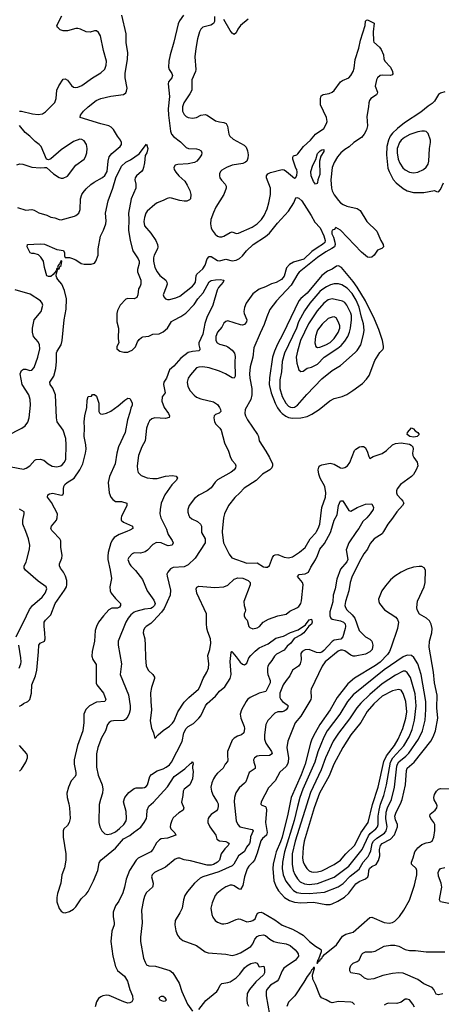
# Model space of a CAD drawing. Header units: inches. Extents: x 1682530 to 1839546, y 640742 to 791647.
# Tile 170 of 256: x 1750792 to 1754837, y 675468 to 684906. Entities that reach past the tile are written whole.
import ezdxf

# ---------------------------------------------------------------- set-up
doc = ezdxf.new("R2010")
doc.units = ezdxf.units.IN
doc.header["$MEASUREMENT"] = 0
doc.layers.add('B7657', color=7, linetype='Continuous')
doc.layers.add('B7658', color=7, linetype='Continuous')

msp = doc.modelspace()

# ---------------------------------------------------------------- linework, layer by layer
at = {"layer": 'B7657', "color": 5}
for points, elevation in [([(1750758.8, 678990), (1750796.4, 679070), (1750830.6, 679129.5), (1750886.9, 679253.2), (1750915.6, 679290), (1751007.1, 679370), (1751035.6, 679410), (1751051.5, 679450), (1751046, 679470), (1750970, 679523), (1750849.7, 679630), (1750834.3, 679650), (1750834.7, 679670), (1750854.3, 679705.7), (1750861.5, 679730), (1750885.1, 679830), (1750889.8, 679870), (1750877.6, 679930), (1750850.3, 680000)], 740), ([(1750790, 678324.9), (1750810, 678333.7), (1750830, 678350.3), (1750870.8, 678369.2), (1750889.8, 678390.2), (1750906.4, 678450), (1750909.8, 678530.2), (1750942.8, 678617.2), (1750955.9, 678670), (1750973.8, 678846.2), (1750974.8, 678910), (1750990, 678928.8), (1751029.6, 678950), (1751035.3, 678970), (1751033.8, 679030), (1751026.2, 679090), (1751027.4, 679130), (1751039.6, 679150), (1751090, 679201.6), (1751134.1, 679310), (1751222, 679438), (1751239.9, 679470), (1751245, 679490), (1751243.7, 679530), (1751231.2, 679571.2), (1751212.9, 679610), (1751184.4, 679650), (1751175.8, 679670), (1751174.7, 679690), (1751196.1, 679743.9), (1751199.2, 679770), (1751188.7, 679850), (1751188.5, 679910), (1751178.3, 679930), (1751110.4, 680000)], 720), ([(1751820, 680000), (1751747.4, 679972.6), (1751699.2, 679940.8), (1751681.5, 679918.5), (1751668.3, 679891.7), (1751641.8, 679798.2), (1751636.5, 679763.5), (1751638, 679730), (1751660.1, 679630), (1751671.8, 679550), (1751656.9, 679470), (1751661.2, 679430), (1751670.2, 679410), (1751710, 679356.9), (1751760.9, 679310), (1751759.7, 679290), (1751750, 679274.7), (1751730, 679264.6), (1751675.3, 679264.7), (1751648.5, 679250), (1751595.3, 679190), (1751550, 679129.6), (1751528, 679090), (1751516.5, 679050), (1751508.8, 678950), (1751486.8, 678850), (1751485.1, 678805.1), (1751494, 678774), (1751524.7, 678724.7), (1751526.2, 678546.2), (1751532.3, 678530), (1751597.2, 678450), (1751620.3, 678390), (1751610.2, 678369.8), (1751530, 678363.7), (1751463.1, 678330), (1751426, 678294), (1751407.4, 678250), (1751409.3, 678170), (1751398.1, 678090), (1751346.7, 677950), (1751313.5, 677810), (1751313.9, 677770), (1751331.9, 677690), (1751331.9, 677668.1), (1751324.6, 677650), (1751287.2, 677610), (1751261.2, 677550), (1751245.8, 677490), (1751246.7, 677450), (1751264, 677390), (1751270.3, 677350), (1751275.3, 677250), (1751268, 677210), (1751250, 677181.2), (1751217.3, 677150), (1751210.4, 677129.6), (1751210.3, 677070), (1751234.4, 676910), (1751236.5, 676850), (1751223.5, 676776.5), (1751198.3, 676710), (1751186.3, 676630), (1751155.6, 676530), (1751148.9, 676490), (1751148.9, 676448.9), (1751170, 676386.8), (1751190, 676360.7), (1751210, 676347.7), (1751230, 676346), (1751270, 676356.4), (1751310, 676378), (1751330, 676400.5), (1751380.8, 676479.2), (1751430, 676524.4), (1751450, 676550.4), (1751499.3, 676650), (1751540.8, 676750), (1751555.8, 676824.2), (1751569.8, 676850), (1751710, 676964), (1751787.3, 677052.7), (1751850, 677084.5), (1751884.1, 677115.9), (1751953.8, 677166.2), (1751986.1, 677210), (1752007.4, 677250), (1752012.7, 677272.7), (1752015.1, 677330), (1752030, 677366), (1752076.2, 677403.8), (1752208.7, 677551.3), (1752274.5, 677650), (1752376.1, 677723.9), (1752430, 677776), (1752440.4, 677779.6), (1752450.9, 677790.9), (1752454, 677790), (1752458, 677770), (1752451.3, 677750), (1752451.6, 677731.6), (1752458, 677698), (1752450, 677629.2), (1752423.1, 677570), (1752370.4, 677530), (1752360.9, 677510), (1752358.5, 677470), (1752344.8, 677404.8), (1752368.2, 677350), (1752359.1, 677330), (1752317.5, 677302.5), (1752266.1, 677253.9), (1752250.4, 677230), (1752238, 677190), (1752235.5, 677170), (1752242, 677150), (1752281.6, 677110), (1752290.4, 677090), (1752210, 677059.4), (1752150, 677054.3), (1752135, 677045), (1752104.3, 677015.7), (1752069.1, 676950.9), (1752051, 676929), (1751930.1, 676869.9), (1751909.3, 676850.7), (1751845.5, 676750), (1751812.9, 676667.1), (1751799.2, 676590), (1751782.9, 676537.1), (1751742.3, 676457.7), (1751711.6, 676410), (1751689.4, 676350), (1751687.8, 676310), (1751700.2, 676250), (1751697.6, 676230), (1751676.6, 676170), (1751668.3, 676068.3), (1751685.8, 675930), (1751712.9, 675830), (1751730.2, 675790.2), (1751796.5, 675736.5), (1751826.5, 675690), (1751850.2, 675610), (1751874.9, 675550), (1751878, 675510), (1751867.3, 675490), (1751850, 675480.5), (1751830, 675479.7), (1751790, 675489.7), (1751650, 675550.9), (1751624.5, 675555.5), (1751590, 675549.7), (1751570, 675539.7), (1751550, 675522.4), (1751527.7, 675490), (1751517.6, 675442.4)], 720), ([(1752207.9, 680000), (1752215.8, 679970), (1752255.2, 679915.2), (1752264.4, 679890), (1752255.5, 679870), (1752216.3, 679863.7), (1752190, 679871.2), (1752150, 679891.1), (1752104.3, 679895.7), (1752070, 679874.7), (1752019.1, 679820.9), (1751995.9, 679804.1), (1751950, 679790.9), (1751890, 679794.7), (1751870, 679786), (1751838, 679750), (1751830.6, 679730), (1751845.5, 679690), (1751859.1, 679670), (1751904.5, 679624.5), (1751970, 679539.1), (1752016.5, 679430), (1752080.1, 679340.1), (1752090.8, 679310), (1752084.2, 679290), (1752066.3, 679270), (1752050, 679263), (1751990, 679256.9), (1751907.1, 679232.9), (1751890, 679225.3), (1751859.3, 679200.7), (1751832.3, 679167.7), (1751810.1, 679129.9), (1751736.9, 678950), (1751735.6, 678910), (1751767.9, 678730), (1751757.6, 678630), (1751834.9, 678434.9), (1751852.2, 678330), (1751852.6, 678290), (1751844.1, 678255.9), (1751830, 678227.1), (1751810, 678201.4), (1751790.8, 678189.2), (1751693.7, 678186.3), (1751670, 678180.5), (1751650, 678169.4), (1751634.9, 678150), (1751617, 678090), (1751578.4, 678021.6), (1751541.3, 677930), (1751529.1, 677870), (1751530, 677742), (1751544.3, 677664.3), (1751582.6, 677570), (1751590.3, 677529.7), (1751586.7, 677490), (1751566, 677430), (1751556.1, 677383.9), (1751550.3, 677210.3), (1751560.4, 677170), (1751579.3, 677130), (1751610, 677101.3), (1751630, 677094.9), (1751670, 677103.2), (1751710, 677122.4), (1751750, 677151.6), (1751790, 677192), (1751812.3, 677227.7), (1751818, 677250), (1751814.7, 677314.7), (1751789.5, 677410), (1751801.2, 677450), (1751840.5, 677499.5), (1751890, 677534.9), (1751910, 677541.6), (1751970, 677542.4), (1751990, 677546.4), (1752004.9, 677555.1), (1752016.9, 677570), (1752040.4, 677650), (1752055.6, 677670), (1752110, 677705.1), (1752170, 677726), (1752198.8, 677741.2), (1752230, 677764.6), (1752250, 677788.3), (1752352.3, 677987.7), (1752368.3, 678070), (1752388.5, 678110), (1752410, 678130.1), (1752460.7, 678159.3), (1752512.2, 678210), (1752530, 678231.6), (1752575.9, 678330), (1752589.4, 678350), (1752670, 678421.1), (1752709.9, 678470.1), (1752759.1, 678510), (1752810.6, 678590), (1752822, 678630), (1752810, 678754), (1752820.2, 678839.8), (1752826, 678850), (1752830.2, 678850.2), (1752835.8, 678835.8), (1752870, 678799.5), (1752908.1, 678748.1), (1752930, 678729.1), (1752950, 678722.8), (1752970, 678736.5), (1752991.8, 678790), (1753008, 678812), (1753050, 678853.2), (1753090, 678884), (1753176.6, 678923.4), (1753250, 678975.9), (1753323.9, 678996.1), (1753390, 679031.2), (1753463.3, 679056.7), (1753534, 679106), (1753570, 679153), (1753590, 679161), (1753597.1, 679130), (1753590.6, 679110), (1753566, 679094), (1753516.5, 679030), (1753491.8, 679010), (1753426.6, 678973.4), (1753394, 678930), (1753359, 678901), (1753330, 678863.1), (1753254.8, 678825.2), (1753235.5, 678804.5), (1753210, 678761.7), (1753184.4, 678730), (1753173.4, 678710), (1753169.4, 678690.6), (1753170.1, 678650), (1753173, 678630), (1753194.8, 678570), (1753195.1, 678550), (1753154.8, 678465.2), (1753090, 678448.8), (1753003.6, 678410), (1752978.6, 678390), (1752964.2, 678370), (1752920.9, 678290), (1752907.9, 678250), (1752914.9, 678210), (1752945.2, 678130), (1752947.6, 678110), (1752941.3, 678070), (1752920.7, 678050), (1752882.6, 678037.4), (1752850, 678019.7), (1752830, 677998.4), (1752786.3, 677890), (1752784.3, 677850), (1752790.2, 677810), (1752786.1, 677793.9), (1752764.9, 677770), (1752743.1, 677730), (1752690, 677684.7), (1752670, 677661.7), (1752650.1, 677629.9), (1752634.3, 677590), (1752626.7, 677550), (1752631, 677510), (1752647.6, 677470), (1752688.1, 677410), (1752695.6, 677390), (1752697.3, 677362.7), (1752690, 677335.1), (1752679, 677321), (1752630, 677286), (1752610, 677265.6), (1752600.2, 677250), (1752595.6, 677230), (1752598.3, 677210), (1752616.5, 677170), (1752674.9, 677090), (1752684.4, 677050), (1752710, 677034.9), (1752769.4, 677029.4), (1752790, 677018.6), (1752800.2, 677010), (1752792.3, 676990), (1752761.4, 676958.6), (1752726.5, 676910), (1752707.6, 676850), (1752691.1, 676830), (1752650, 676806.5), (1752630, 676800.1), (1752590, 676800.9), (1752430, 676842.9), (1752370, 676851.1), (1752330, 676869.7), (1752310, 676869.7), (1752282.2, 676857.8), (1752190, 676783.5), (1752084, 676730), (1752061.6, 676710), (1752057.1, 676690), (1752072, 676630), (1752070, 676599), (1752066, 676590), (1752010, 676540.7), (1751992, 676510), (1751979.6, 676470), (1751960.2, 676370), (1751967.6, 676250), (1751950.3, 676110), (1751950.3, 676070), (1751979.6, 675910), (1751995.3, 675870), (1752010, 675847), (1752030, 675835.3), (1752093.7, 675833.7), (1752231.9, 675791.9), (1752262.4, 675770), (1752322, 675670), (1752347.7, 675590), (1752400.9, 675470), (1752450, 675401.6)], 740), ([(1752536.2, 680000), (1752536.3, 679990), (1752570.2, 679930.2), (1752570.3, 679890), (1752476.5, 679743.5), (1752410, 679681.1), (1752370, 679662.2), (1752264.8, 679655.2), (1752239.2, 679640.8), (1752212.7, 679610), (1752205.3, 679590), (1752206.9, 679573.1), (1752237.6, 679437.6), (1752235.6, 679390), (1752177.8, 679262.2), (1752154.2, 679225.8), (1752077.2, 679142.8), (1752050, 679118.5), (1752005.3, 679090), (1751990, 679073.3), (1751980.2, 679050), (1751976.5, 679030), (1751991.4, 678971.4), (1751997.3, 678910), (1751997.7, 678790), (1752007.2, 678710), (1752027.7, 678667.7), (1752070.5, 678630), (1752084.7, 678604.7), (1752085.3, 678590), (1752056.2, 678503.8), (1752047.1, 678452.9), (1752049, 678371), (1752057.3, 678290), (1752044.9, 678184.9), (1752055.6, 678115.6), (1752076, 678070), (1752090, 678014), (1752122, 678050), (1752168.4, 678091.6), (1752230, 678134.9), (1752258.4, 678161.6), (1752273.8, 678186.2), (1752310, 678272.4), (1752370, 678363.8), (1752414, 678410), (1752507.6, 678490), (1752520.5, 678510), (1752553.3, 678590), (1752588.2, 678651.8), (1752602.4, 678690), (1752608.2, 678730), (1752598.3, 678810), (1752616.8, 678870), (1752625.1, 678930), (1752622.8, 678970), (1752596.7, 679036.7), (1752587.7, 679072.3), (1752583.2, 679116.8), (1752584.1, 679210), (1752491.6, 679410), (1752484.5, 679450), (1752492.3, 679467.7), (1752510, 679474.4), (1752664.4, 679464.5), (1752750, 679468.4), (1752790, 679483.9), (1752850, 679543.6), (1752885.6, 679554.4), (1752931.9, 679551.9), (1752983, 679530), (1753002.4, 679510), (1753002.6, 679490), (1752943.8, 679330), (1752944.9, 679290), (1752958.8, 679250), (1752956, 679230), (1752946.8, 679210), (1752946.8, 679190), (1752956, 679170), (1752974.8, 679150), (1752988.9, 679090), (1752999.3, 679079.3), (1753030, 679066.5), (1753070, 679076.1), (1753091.8, 679090), (1753129.4, 679130.6), (1753179.5, 679160.5), (1753270, 679190.7), (1753350, 679208.8), (1753382.9, 679237.1), (1753450, 679267.4), (1753470, 679279.6), (1753477.3, 679290), (1753489, 679310), (1753494.3, 679334.3), (1753510.8, 679490), (1753504.5, 679510), (1753455.6, 679570), (1753473.9, 679586.1), (1753530, 679593.2), (1753561.5, 679610), (1753583.5, 679656.5), (1753630, 679727.6), (1753650.5, 679770), (1753669.9, 679830.1), (1753716.7, 679883.3), (1753773.6, 679990), (1753776.7, 680000)], 760), ([(1754023.5, 680000), (1753948.3, 679891.7), (1753924.7, 679824.7), (1753939.3, 679730), (1753930, 679707.6), (1753870, 679638.3), (1753835.8, 679544.2), (1753818.9, 679450), (1753800.7, 679390), (1753795.4, 679324.6), (1753768.9, 679230), (1753767.5, 679190), (1753777.3, 679170), (1753790, 679161), (1753870, 679144), (1753898.8, 679130), (1753913.2, 679113.2), (1753917.5, 679090), (1753914.1, 679070), (1753891.4, 678988.6), (1753871.9, 678968.1), (1753810, 678957.1), (1753790, 678945.8), (1753710, 678859.9), (1753690, 678843.4), (1753670, 678836.1), (1753638.6, 678838.6), (1753570, 678868.7), (1753530, 678866.2), (1753501.1, 678850), (1753490.3, 678830), (1753492.4, 678770), (1753482.4, 678730), (1753467, 678710), (1753408.7, 678670), (1753384.1, 678615.9), (1753347.8, 678572.2), (1753321.3, 678530), (1753287.2, 678450), (1753287.7, 678410), (1753297.2, 678390), (1753313.4, 678370), (1753359.6, 678339.6), (1753366.3, 678330), (1753362.2, 678310), (1753347.7, 678290), (1753330, 678278.2), (1753310, 678271.4), (1753270, 678269.7), (1753241, 678259), (1753172.5, 678187.5), (1753153.6, 678150), (1753140.2, 678050), (1753140.2, 678010), (1753154, 677970), (1753209.2, 677890), (1753214, 677870), (1753187.8, 677852.2), (1753090, 677849.7), (1753070, 677844.7), (1753046, 677830), (1753036.4, 677810), (1753038, 677790), (1753052.6, 677750), (1753051, 677729), (1752992.2, 677690), (1752960.2, 677599.8), (1752950, 677586), (1752896.2, 677543.8), (1752866.1, 677493.9), (1752854, 677450), (1752850.2, 677410), (1752867.4, 677227.4), (1752884.6, 677190), (1752904.4, 677170), (1753007.5, 677147.5), (1753022, 677142), (1753031.8, 677131.8), (1753006.4, 677073.6), (1753002.7, 677030), (1752995.8, 677010), (1752966.7, 676973.3), (1752949.2, 676930.8), (1752891.2, 676890), (1752847.9, 676812.1), (1752830, 676793.5), (1752703.3, 676736.7), (1752550, 676689.8), (1752523.9, 676676.1), (1752470, 676629.8), (1752403.6, 676550), (1752377.5, 676510), (1752363.5, 676470), (1752350.3, 676390), (1752330, 676346), (1752283.8, 676270), (1752281.3, 676230), (1752290.3, 676170.4), (1752305.5, 676130), (1752324.4, 676104.4), (1752358.9, 676078.9), (1752490, 676030.4), (1752570, 675970.5), (1752599.9, 675959.9), (1752770, 675948.5), (1752830, 675935.8), (1752870, 675944.2), (1752910, 675962), (1753010, 676023.2), (1753030, 676048.8), (1753048.6, 676091.4), (1753070, 676118.2), (1753090, 676128.6), (1753130, 676133.2), (1753150, 676127.6), (1753193.2, 676093.2), (1753230.9, 676070.9), (1753270, 676059.3), (1753350, 676046.8), (1753387.2, 676030), (1753434, 675990), (1753450.3, 675970), (1753462, 675950), (1753465.3, 675930), (1753437.7, 675890), (1753348.6, 675831.4), (1753327.5, 675812.5), (1753310, 675789.6), (1753275.8, 675704.2), (1753261.7, 675690), (1753196.9, 675650), (1753164.5, 675610), (1753157.2, 675590), (1753156.9, 675550), (1753190.1, 675370)], 760), ([(1754283.2, 680000), (1754270, 679976.9), (1754191.9, 679928.1), (1754153.9, 679886.1), (1754127.2, 679830), (1754095, 679785), (1754050, 679707.4), (1753979.4, 679560.6), (1753962.5, 679510), (1753950.1, 679429.9), (1753916.3, 679330), (1753912.3, 679290), (1753918.5, 679270), (1753931.5, 679250), (1753981.4, 679201.4), (1754005.9, 679170), (1754050.1, 679050.1), (1754108.7, 678988.7), (1754150, 678968.4), (1754170.1, 678950.1), (1754181, 678910), (1754173, 678870), (1754150, 678845.8), (1754110, 678824.8), (1754010, 678804.6), (1753990, 678805.2), (1753970, 678813), (1753910, 678855.4), (1753890, 678862), (1753870, 678861.9), (1753847.9, 678852.1), (1753722.6, 678750), (1753692.7, 678710), (1753588.1, 678490), (1753584.7, 678470), (1753589.3, 678410), (1753584.6, 678390), (1753490.1, 678230), (1753433.6, 678166.4), (1753365.4, 677990), (1753354.1, 677930), (1753371.1, 677830), (1753368.6, 677790), (1753362, 677770), (1753350, 677748.1), (1753287.5, 677692.5), (1753243.2, 677610), (1753177.5, 677542.5), (1753108.9, 677410), (1753105.7, 677385.7), (1753115.8, 677375.8), (1753150, 677362.6), (1753157.8, 677350), (1753160.2, 677330), (1753150.6, 677210), (1753166.2, 677113.8), (1753160.1, 677090), (1753122.9, 677057.1), (1753106.4, 677033.6), (1753070, 676915.8), (1753044.6, 676850), (1753030, 676829.8), (1752990, 676792.9), (1752973, 676767), (1752948.9, 676690), (1752933.5, 676606.5), (1752911.6, 676568.4), (1752890, 676573.6), (1752850, 676603.1), (1752830, 676609.7), (1752810, 676609.7), (1752770, 676594), (1752730, 676569.7), (1752684.2, 676530), (1752668.8, 676510), (1752638.7, 676441.3), (1752627, 676390), (1752634.6, 676330), (1752643.7, 676303.7), (1752666.7, 676270), (1752690, 676253.4), (1752730, 676238.7), (1752750, 676238), (1752790, 676244.2), (1752870, 676281.7), (1752890, 676285.7), (1752910, 676283.7), (1752970, 676259.5), (1753010, 676263.6), (1753030, 676272.2), (1753050, 676288.5), (1753068, 676330), (1753078.2, 676341.8), (1753090, 676348.8), (1753109.8, 676350.2), (1753130, 676342.6), (1753238.6, 676278.6), (1753310, 676227.1), (1753408.8, 676188.8), (1753473.8, 676153.8), (1753510, 676129.1), (1753572.4, 676070), (1753630, 676025), (1753677.3, 675997.3), (1753683.7, 675990), (1753684, 675970), (1753660, 675900), (1753649, 675889), (1753643.4, 675863.4), (1753650, 675860.7), (1753658, 675878), (1753655.3, 675884.7), (1753670, 675885.3), (1753678.2, 675901.8), (1753690, 675909.1), (1753696.8, 675923.2), (1753716.5, 675943.5), (1753830, 676036.5), (1753890, 676121.8), (1753919.3, 676140.7), (1753970, 676151.3), (1753990, 676160.2), (1754150, 676298.7), (1754170, 676304.4), (1754290, 676251.6), (1754335.2, 676244.8), (1754370, 676252), (1754390, 676263.1), (1754436.4, 676310), (1754476.4, 676370), (1754530, 676464.9), (1754580.5, 676610), (1754600.5, 676710), (1754603, 676750), (1754595.1, 676770), (1754551.8, 676810), (1754549.7, 676830), (1754567.5, 676872.5), (1754581.6, 676930), (1754610, 676967.9), (1754650, 676999.2), (1754690, 677015.6), (1754730, 677023), (1754747.7, 677032.3), (1754764.2, 677070), (1754774.7, 677134.7), (1754773.3, 677190), (1754764.7, 677210), (1754734.7, 677250), (1754726.9, 677270), (1754731.3, 677290), (1754778, 677330), (1754793.7, 677350), (1754796, 677370), (1754791.8, 677390), (1754768.4, 677428.4), (1754763.7, 677450), (1754770, 677478.5), (1754790, 677510.1), (1754810, 677528.4), (1754830, 677534.7), (1754950, 677533.7)], 780), ([(1752735.3, 680000), (1752734.3, 679990), (1752748.3, 679890), (1752803, 679783), (1752827.6, 679747.6), (1752970, 679697.8), (1753070, 679700.7), (1753130, 679660.3), (1753150, 679656.5), (1753170, 679658.9), (1753190, 679672.4), (1753216.5, 679750), (1753230, 679770.2), (1753242.7, 679777.3), (1753270, 679778.7), (1753330, 679754), (1753370, 679746), (1753410, 679757.8), (1753477.7, 679802.3), (1753530, 679847.9), (1753577.7, 679930), (1753633.1, 679986.9), (1753640.3, 680000)], 780), ([(1750788.7, 678690), (1750804, 678730), (1750806.5, 678750), (1750804.5, 678790), (1750784.1, 678910)], 740), ([(1750790, 677703.6), (1750810, 677722), (1750852, 677790), (1750867.4, 677830), (1750867.4, 677850), (1750860.4, 677870), (1750790, 677948.6)], 720), ([(1754910, 676434.7), (1754829.3, 676450), (1754820.5, 676470), (1754821, 676490), (1754840.9, 676590), (1754834.5, 676630), (1754810, 676696), (1754807.1, 676730), (1754812.9, 676747.1), (1754830, 676768.4), (1754870, 676777.6)], 760), ([(1754851.4, 675568.6), (1754810, 675558.3), (1754786, 675566), (1754765.6, 675610), (1754747.4, 675630), (1754670, 675663.2), (1754610, 675705.6), (1754470, 675765.1), (1754430, 675770.7), (1754370, 675764), (1754276.8, 675743.2), (1754189.2, 675710.8), (1754135.1, 675704.9), (1754098.6, 675718.6), (1754066.7, 675746.7), (1754050, 675755.4), (1753969.7, 675769.7), (1753959.6, 675790), (1753959.6, 675810), (1753970, 675839.1), (1753990, 675860.4), (1754030, 675878.4), (1754048.3, 675891.7), (1754072.9, 675947.1), (1754083.3, 675956.7), (1754110.6, 675969.4), (1754170, 675970.3), (1754202.7, 675977.3), (1754290, 676025.3), (1754350, 676035), (1754390, 676033.8), (1754430, 676024.5), (1754490, 675994.5), (1754530, 675982.7), (1754590, 675982.6), (1754690, 675970.9), (1754870, 675969.2)], 760), ([(1752510, 675418.7), (1752576.5, 675503.5), (1752682, 675590), (1752696.8, 675610), (1752714, 675650), (1752730, 675667.2), (1752790, 675675.4), (1752810, 675683.5), (1752870, 675722.5), (1752904.7, 675755.3), (1752950, 675817.4), (1752970, 675836.8), (1753010, 675858.2), (1753050, 675867), (1753070, 675862.8), (1753090, 675828.2), (1753134.2, 675834.2), (1753142, 675802), (1753140.2, 675770), (1753131.1, 675750), (1753056.4, 675683.6), (1752997.8, 675610), (1752975.8, 675570), (1752971.3, 675510), (1752976, 675476), (1752986, 675450)], 740), ([(1754004.8, 675464.7), (1753983.3, 675483.3), (1753967.8, 675487.8), (1753850, 675493.1), (1753790, 675482), (1753770, 675488.2), (1753730.8, 675510.8), (1753688.2, 675528.2), (1753670.9, 675550.9), (1753630, 675659), (1753603.7, 675710), (1753602, 675750), (1753619.3, 675810), (1753619.3, 675819.3), (1753610, 675821.2), (1753599.9, 675800.1), (1753590, 675794), (1753582.7, 675777.2), (1753550, 675735.6), (1753519, 675681), (1753430.3, 675550), (1753371.3, 675488.7), (1753353.5, 675446.5)], 780), ([(1754579.8, 675439.8), (1754562.4, 675470), (1754530, 675509.5), (1754510, 675517.6), (1754490, 675515.6), (1754450, 675489.6), (1754410, 675475.6), (1754330, 675477.6), (1754310, 675473.6), (1754290, 675460.7)], 780)]:
    msp.add_lwpolyline(points, dxfattribs=dict(at, elevation=elevation))
for points, elevation in [([(1754625.8, 679665.8), (1754570, 679658.3), (1754510, 679639.2), (1754450, 679609.8), (1754390, 679570.9), (1754350, 679535.6), (1754300, 679480), (1754267.3, 679430), (1754235.5, 679350), (1754235.8, 679330), (1754242.8, 679310), (1754292.6, 679250), (1754400.2, 679180.2), (1754417.8, 679157.8), (1754425.8, 679130), (1754415.4, 679070), (1754356.6, 678890), (1754339.5, 678850), (1754320.3, 678819.7), (1754251.2, 678748.8), (1754204.6, 678715.4), (1754005.5, 678594.5), (1753939.9, 678540.1), (1753837.6, 678410), (1753770.1, 678290), (1753672.7, 678150), (1753626.2, 678070), (1753596.1, 678010), (1753582.3, 677970), (1753531.6, 677770), (1753492.4, 677667.6), (1753396.3, 677450), (1753364.2, 677290), (1753309.4, 677070), (1753295.6, 677024.4), (1753254.1, 676930), (1753241.7, 676890), (1753225.3, 676810), (1753221.6, 676770), (1753231.3, 676650), (1753253.4, 676593.4), (1753275.8, 676555.8), (1753332.9, 676492.9), (1753381.5, 676461.5), (1753430, 676445.5), (1753490, 676439.9), (1753610, 676446.8), (1753730, 676424), (1753770, 676424.4), (1753790, 676429.5), (1753845, 676455), (1753906.9, 676493.1), (1753950, 676533.7), (1754018.1, 676621.9), (1754050, 676644.2), (1754108.5, 676671.5), (1754131.4, 676688.6), (1754139.2, 676710), (1754141.6, 676750), (1754147.7, 676770), (1754170, 676787.4), (1754211.7, 676808.3), (1754234.9, 676845.1), (1754246, 676890), (1754242.7, 676950), (1754252.8, 676990), (1754270, 677008.6), (1754348.5, 677051.5), (1754387.2, 677092.8), (1754415.9, 677170), (1754415.4, 677190), (1754396.8, 677236.8), (1754392.1, 677270), (1754404.3, 677310), (1754446.5, 677390), (1754461.3, 677430), (1754492.8, 677570), (1754503.6, 677710), (1754510.3, 677729.7), (1754577.4, 677790), (1754735.5, 677990), (1754758.6, 678030), (1754779.9, 678090), (1754803.7, 678210), (1754794.7, 678310), (1754797, 678430), (1754771.8, 678550), (1754762.4, 678650), (1754719.9, 678890), (1754723.9, 678950), (1754746.5, 679030), (1754749, 679070), (1754740.3, 679110), (1754724.5, 679144.5), (1754693.3, 679170), (1754628.2, 679208.2), (1754605.4, 679250), (1754600.9, 679270), (1754608.5, 679331.5), (1754672.7, 679470), (1754682.5, 679510), (1754686, 679630), (1754672.3, 679652.2), (1754650, 679662.9)], 820), ([(1754510, 678816), (1754470, 678799.3), (1754290, 678673.1), (1753990, 678435.6), (1753935.8, 678370), (1753864.1, 678250), (1753742.7, 678090), (1753710.4, 678029.6), (1753652.2, 677887.8), (1753623.3, 677790), (1753509.2, 677530.8), (1753480.1, 677450), (1753455.7, 677364.3), (1753426.8, 677230), (1753331.6, 676930), (1753313.2, 676830), (1753310.1, 676769.9), (1753319.6, 676710), (1753346.5, 676646.5), (1753389.4, 676590), (1753420.1, 676560.1), (1753450, 676540.4), (1753490, 676532.4), (1753570, 676529.7), (1753717.1, 676542.9), (1753845.8, 676594.2), (1753894.3, 676625.7), (1753963.2, 676696.8), (1754050, 676763.5), (1754088.2, 676830), (1754134, 676886), (1754148.9, 676911.1), (1754160.6, 676939.4), (1754174.9, 677010), (1754184.9, 677030), (1754218.6, 677061.4), (1754290.8, 677109.2), (1754308.5, 677131.5), (1754316.7, 677170), (1754304.8, 677250), (1754308.8, 677310), (1754321.5, 677350), (1754358.5, 677430), (1754388.6, 677550), (1754410.4, 677750), (1754416.2, 677770), (1754430, 677791.2), (1754495.3, 677844.7), (1754524.2, 677875.8), (1754617.7, 678010), (1754657.1, 678090), (1754680.4, 678190), (1754687.5, 678292.5), (1754687.4, 678370), (1754644, 678630), (1754610, 678732.8), (1754572.8, 678792.8), (1754550, 678809.7)], 840), ([(1754470, 678661.6), (1754395.7, 678624.3), (1754270, 678540.7), (1754150, 678437), (1754064.7, 678355.3), (1754024.8, 678310), (1753955.8, 678204.2), (1753850, 678066.2), (1753800.1, 677990), (1753724.9, 677830), (1753684.1, 677715.9), (1753580.9, 677499.1), (1753435.8, 677030), (1753407.2, 676910), (1753405.6, 676810), (1753416.6, 676750), (1753432, 676712), (1753457, 676670), (1753482.6, 676642.6), (1753523.7, 676623.7), (1753570, 676615.3), (1753650, 676626.2), (1753810, 676686.2), (1753950, 676792.9), (1754078.6, 676950), (1754137.4, 677082.6), (1754155.6, 677104.4), (1754208.6, 677150), (1754223.6, 677170), (1754230.4, 677190), (1754231.7, 677270), (1754239.4, 677330), (1754253.9, 677386.1), (1754284.2, 677470), (1754310.7, 677570), (1754349.6, 677790), (1754372.8, 677830), (1754476.3, 677943.7), (1754528.5, 678030), (1754558.6, 678101.4), (1754580.8, 678190), (1754596.7, 678330), (1754584.5, 678444.5), (1754541.3, 678601.3), (1754510, 678648.1), (1754490, 678661.4)], 860), ([(1754425.2, 678485.2), (1754370, 678473.5), (1754270, 678421), (1754190, 678349.1), (1754126.6, 678273.4), (1754063.9, 678170), (1753969, 678051), (1753891.6, 677928.4), (1753807, 677770), (1753761.5, 677658.5), (1753667.6, 677490), (1753617.5, 677350), (1753522.1, 677030), (1753512.3, 676970), (1753506.5, 676870), (1753512, 676832), (1753524.3, 676804.3), (1753547.1, 676770), (1753570, 676747.2), (1753590, 676737.1), (1753610, 676733.8), (1753650, 676737), (1753690, 676748.2), (1753810, 676807), (1753870.6, 676850), (1753921.5, 676910), (1754005.9, 676994.1), (1754066, 677110), (1754135.8, 677210), (1754177.7, 677382.3), (1754231.4, 677548.6), (1754285.4, 677794.6), (1754310.7, 677850), (1754388.7, 677950), (1754423.9, 678010), (1754468.9, 678110), (1754497.9, 678210), (1754507.3, 678270), (1754496.6, 678370), (1754470, 678448), (1754450, 678478.3)], 880), ([(1752150, 675542.7), (1752127.7, 675530), (1752136, 675510), (1752170, 675499.1), (1752190, 675501), (1752202, 675510), (1752188.7, 675530), (1752170, 675541.2)], 740)]:
    msp.add_lwpolyline(points, close=True, dxfattribs=dict(at, elevation=elevation))
at = {"layer": 'B7658', "color": 5}
for points, elevation in [([(1750770, 683105.6), (1750850, 683081), (1750910, 683086.3), (1750930, 683080.9), (1750975.3, 683055.3), (1751052.1, 683032.1), (1751090, 683014.3), (1751130, 683007), (1751170, 682990.4), (1751190, 682987.7), (1751318.5, 683021.5), (1751332.5, 683027.5), (1751359.3, 683050), (1751372.4, 683087.6), (1751376.5, 683190), (1751389.7, 683229.7), (1751402.2, 683250), (1751430, 683284.9), (1751473.5, 683326.5), (1751507, 683350), (1751587.6, 683392.4), (1751610, 683411.7), (1751630.6, 683450), (1751639.9, 683550), (1751652.3, 683590), (1751677.2, 683622.8), (1751756.9, 683690), (1751768.5, 683710), (1751769.8, 683730), (1751761, 683750), (1751729.7, 683790), (1751693.5, 683853.5), (1751670, 683876.9), (1751648.7, 683888.7), (1751570, 683906.3), (1751374, 683970), (1751377.2, 683990), (1751406, 684030), (1751449.3, 684070), (1751526.6, 684130), (1751570, 684150.2), (1751668.1, 684171.9), (1751789.8, 684190.2), (1751810, 684205.7), (1751818.2, 684221.8), (1751823, 684250), (1751804.2, 684350), (1751803, 684390), (1751827.6, 684527.6), (1751828.7, 684588.7), (1751813, 684687), (1751813.3, 684770), (1751771.6, 684950)], 760), ([(1750790, 684027.7), (1750809.6, 684030.4), (1750915.9, 684004.1), (1750970, 683998), (1751010, 684003), (1751038.5, 684021.5), (1751128.2, 684111.8), (1751142, 684150), (1751149.8, 684230.2), (1751167.6, 684272.4), (1751210, 684336.3), (1751230, 684340.5), (1751250, 684326), (1751290, 684273.7), (1751310, 684259.6), (1751330, 684255.3), (1751350, 684258), (1751390, 684276.5), (1751490, 684348.9), (1751570, 684398), (1751608, 684432), (1751622.4, 684470), (1751626.3, 684510), (1751596.9, 684610), (1751567, 684750), (1751550, 684782.7), (1751530, 684799.3), (1751510, 684799.3), (1751470, 684787), (1751430, 684789.6), (1751376, 684816), (1751350, 684822.6), (1751330, 684821.1), (1751250, 684798.3), (1751210, 684799.7), (1751181.2, 684810), (1751163.3, 684823.3), (1751156, 684830), (1751149, 684850), (1751197.7, 684942.3)], 780), ([(1752362.8, 684950), (1752324.5, 684895.5), (1752312.1, 684867.9), (1752270.2, 684690), (1752235, 684570), (1752223.2, 684510), (1752219.1, 684450), (1752224.9, 684430), (1752252.7, 684390), (1752257.6, 684370), (1752251.5, 684348.5), (1752220.3, 684310), (1752215.6, 684290), (1752229.3, 684169.3), (1752216.4, 684050), (1752218.4, 683990), (1752238.7, 683838.7), (1752249, 683809), (1752266.4, 683786.4), (1752334.5, 683734.5), (1752390, 683680.3), (1752410.2, 683670.2), (1752487.3, 683667.3), (1752510, 683662.4), (1752534, 683650), (1752540.5, 683630), (1752537.1, 683610), (1752518.2, 683581.8), (1752490.3, 683550), (1752470, 683536.4), (1752410, 683523.7), (1752310, 683519.2), (1752284.9, 683510), (1752270.4, 683490), (1752273.7, 683470), (1752290, 683443.1), (1752318.9, 683410), (1752376.7, 683356.7), (1752400.4, 683320.4), (1752423.2, 683270), (1752434, 683230), (1752430.3, 683190), (1752421.7, 683178.3), (1752394.6, 683165.4), (1752370, 683165.1), (1752330, 683172), (1752250, 683196.4), (1752230, 683198.3), (1752207.6, 683192.4), (1752168.6, 683171.4), (1752110, 683149.6), (1752090, 683133), (1752016.5, 683070), (1752003.6, 683050), (1751989.2, 683010), (1751984.4, 682970), (1751989.3, 682929.3), (1752050, 682859.3), (1752098, 682790), (1752114.9, 682750), (1752118.9, 682730), (1752115.6, 682710), (1752082.8, 682650), (1752075.6, 682624.4), (1752075.4, 682590), (1752089.4, 682530), (1752110, 682488.8), (1752135.2, 682455.2), (1752194.4, 682410), (1752202.4, 682390), (1752206, 682370), (1752199, 682341), (1752168, 682270), (1752174, 682250), (1752190, 682230.8), (1752210, 682223.8), (1752230, 682224.4), (1752290, 682239.5), (1752330, 682257), (1752450, 682351.5), (1752467.4, 682370), (1752478, 682390), (1752484.8, 682450), (1752492.1, 682467.9), (1752550, 682517), (1752570, 682553), (1752590, 682613), (1752610, 682636.5), (1752630, 682635), (1752690, 682597.2), (1752710, 682595.2), (1752770, 682609), (1752830, 682594), (1752870, 682601.1), (1752902.3, 682617.7), (1752930, 682643.6), (1752968.7, 682691.3), (1753032.7, 682750), (1753151.7, 682828.3), (1753190, 682860.6), (1753264.1, 682955.9), (1753371.9, 683070), (1753422, 683150), (1753442.4, 683197.6), (1753450, 683202.6), (1753470, 683194.1), (1753497.2, 683170), (1753587.9, 683030), (1753624.2, 682964.2), (1753673.7, 682910), (1753710, 682832.8), (1753721.8, 682790), (1753717.8, 682770), (1753697.6, 682750), (1753654.1, 682725.9), (1753595.7, 682684.3), (1753516.9, 682610), (1753419.3, 682580.7), (1753379.4, 682560.6), (1753353.1, 682526.9), (1753330, 682447.6), (1753303.7, 682416.3), (1753251.9, 682388.1), (1753206.3, 682373.7), (1753150, 682345.1), (1753090, 682323.5), (1753030, 682279.7), (1752965.7, 682190), (1752950, 682148.7), (1752944, 682110), (1752946.5, 682090), (1752970.2, 682030), (1752969.1, 682010), (1752950, 681982.6), (1752930, 681978.7), (1752910, 681981.8), (1752790, 682018), (1752770, 682013.6), (1752750, 681996), (1752730, 681959.3), (1752690.4, 681910), (1752674.4, 681870), (1752672.4, 681850), (1752674.9, 681830), (1752685.5, 681810), (1752710, 681795.8), (1752770, 681779.6), (1752790, 681768.9), (1752830, 681738), (1752851.7, 681710), (1752858.5, 681678.6), (1752854.9, 681625.1), (1752860.2, 681490), (1752850.3, 681469.7), (1752830, 681472.4), (1752766.6, 681510), (1752710, 681536.5), (1752610, 681569.8), (1752550, 681578.9), (1752510, 681575.8), (1752490, 681568), (1752430, 681503), (1752407.9, 681470), (1752399.7, 681430), (1752406.1, 681390), (1752427.9, 681347.9), (1752466, 681306), (1752490, 681288.3), (1752529.7, 681270.3), (1752650, 681243.6), (1752690, 681217.6), (1752710.3, 681190), (1752719.5, 681170), (1752720.5, 681150), (1752705.3, 681134.7), (1752670, 681122), (1752658, 681110), (1752655.3, 681090), (1752661.3, 681050), (1752674.4, 681030), (1752711.8, 680991.8), (1752724.6, 680970), (1752756.4, 680850), (1752796, 680770), (1752813.7, 680710), (1752830, 680682), (1752859.3, 680650), (1752866.4, 680630), (1752862.6, 680610), (1752848.7, 680590), (1752822.4, 680570), (1752690, 680496.3), (1752667.5, 680472.5), (1752630, 680416.9), (1752590, 680388.2), (1752510, 680349.6), (1752470, 680315.6), (1752417.4, 680250), (1752405.3, 680210), (1752405.9, 680185.8), (1752414.4, 680154.4), (1752421.5, 680141.5), (1752442.7, 680122.8), (1752497.3, 680097.3), (1752526.4, 680070), (1752535.8, 680050), (1752536.2, 680000)], 760), ([(1752662, 684938), (1752660.4, 684890), (1752651.7, 684868.3), (1752624.9, 684855), (1752550, 684833.3), (1752530, 684815.6), (1752516.9, 684790), (1752497.2, 684722.8), (1752481.6, 684630), (1752471.5, 684550), (1752480.9, 684430), (1752477.4, 684410), (1752443.6, 684330), (1752442.3, 684230), (1752425.1, 684194.9), (1752366.5, 684110), (1752353.1, 684070), (1752354.9, 684030), (1752370, 683996.3), (1752390, 683977), (1752410, 683967.2), (1752450, 683963.7), (1752490, 683968.5), (1752530, 683990.3), (1752570, 683997), (1752590.2, 683990.2), (1752670, 683936.9), (1752710, 683926), (1752750, 683921.7), (1752772.4, 683912.4), (1752786.1, 683886.1), (1752798.9, 683810), (1752808.2, 683788.2), (1752840.5, 683760.5), (1752944.3, 683704.3), (1752964.1, 683684.1), (1752978, 683650), (1752983.6, 683610), (1752980.7, 683579.3), (1752970.3, 683550), (1752959.7, 683540.3), (1752932.4, 683527.6), (1752831, 683510), (1752777.3, 683490), (1752730, 683463.7), (1752718, 683450), (1752710.5, 683430), (1752708.2, 683410), (1752713.4, 683390), (1752727.1, 683367.1), (1752762, 683330), (1752772.4, 683310), (1752772.4, 683290), (1752750.3, 683230), (1752675.2, 683110), (1752650, 683058), (1752624.9, 682990), (1752621.3, 682950), (1752628.5, 682910), (1752639.5, 682890), (1752668.4, 682850), (1752690, 682832.4), (1752710, 682824.2), (1752730, 682824.2), (1752750, 682830.3), (1752810, 682867.6), (1752830, 682872), (1752870, 682855.8), (1752890, 682859.6), (1753021.2, 682918.8), (1753070, 682950.3), (1753112.6, 682990), (1753137.7, 683030), (1753165.6, 683094.4), (1753183.5, 683150), (1753196.9, 683230), (1753197.4, 683290), (1753158.7, 683390), (1753158.4, 683410), (1753172.7, 683430), (1753198.5, 683441.5), (1753310, 683469.1), (1753330, 683465.5), (1753352, 683452), (1753430, 683385.5), (1753439, 683390), (1753450, 683414), (1753454.5, 683445.5), (1753449.4, 683470), (1753441.8, 683481.8), (1753412.4, 683570), (1753411.5, 683588.5), (1753418, 683602), (1753450, 683611.5), (1753460, 683620), (1753514.6, 683690), (1753582.3, 683750), (1753630, 683809.2), (1753710, 683864.2), (1753735.3, 683910), (1753740.7, 683930), (1753735.5, 683970), (1753678.4, 684090), (1753676.9, 684150), (1753683.5, 684176.5), (1753702, 684190), (1753761.8, 684198.2), (1753789.8, 684210.2), (1753810, 684227), (1753870, 684309.1), (1753890, 684324), (1753949.7, 684350.3), (1753967.3, 684370), (1753989.8, 684410.2), (1753999.3, 684440.7), (1754010, 684526), (1754046.4, 684633.6), (1754061.6, 684710), (1754106.8, 684850), (1754110, 684892), (1754118, 684902), (1754130, 684904.9), (1754194, 684874), (1754184.4, 684790), (1754184.8, 684704.8), (1754190.4, 684690), (1754242.7, 684642.7), (1754259.8, 684619.8), (1754283.2, 684570), (1754286, 684530), (1754293.4, 684510), (1754347.7, 684450), (1754367.4, 684410), (1754372.5, 684387.5), (1754363.8, 684376.2), (1754348.8, 684371.2), (1754270, 684375.4), (1754250, 684371.1), (1754225.3, 684350), (1754214.6, 684330), (1754201.7, 684270), (1754225.7, 684210), (1754222.9, 684197.1), (1754214.7, 684185.3), (1754160.3, 684150), (1754147.7, 684130), (1754142.3, 684110), (1754139.6, 684070), (1754121.4, 683978.6), (1754127.7, 683890), (1754119.3, 683850), (1754095.9, 683810), (1754070, 683778.2), (1753998.7, 683730), (1753954.1, 683685.9), (1753910, 683663.1), (1753874.4, 683630), (1753842, 683590), (1753810, 683536.3), (1753791.3, 683490), (1753777.6, 683370), (1753783.2, 683290), (1753790, 683264.9), (1753808.1, 683228.1), (1753850, 683171.8), (1753870, 683150.3), (1753894.1, 683134.1), (1753930, 683119.6), (1754030, 683095.3), (1754056.9, 683076.9), (1754121.1, 682970), (1754218.6, 682878.6), (1754256.5, 682790), (1754279.5, 682750), (1754283, 682730), (1754265.7, 682714.3), (1754223.8, 682696.2), (1754193.6, 682650), (1754170, 682630.9), (1754150, 682626), (1754130, 682628.4), (1754070, 682676.6), (1753870, 682887.8), (1753825.8, 682914.2), (1753810, 682895.3), (1753790, 682888.7), (1753785.1, 682874.9), (1753787.9, 682852.1), (1753801.5, 682821.5), (1753813.8, 682773.8), (1753817.9, 682750), (1753811.8, 682730), (1753787.9, 682712.1), (1753730, 682681.5), (1753650, 682626.6), (1753474.4, 682485.6), (1753461, 682470), (1753397.7, 682362.3), (1753256.5, 682210), (1753222.2, 682170), (1753193.4, 682126.6), (1753162.6, 682057.4), (1753137.4, 681982.6), (1753098, 681902), (1753038.8, 681761.2), (1753027.5, 681670), (1753002.9, 681577.1), (1752996.6, 681510), (1752999.3, 681470), (1753017.9, 681370), (1753020.1, 681310), (1753010, 681266), (1752956.1, 681170), (1752953.4, 681130), (1752957.6, 681110), (1752976.2, 681070), (1753073.4, 680930), (1753082, 680910), (1753088.7, 680870), (1753154.4, 680770), (1753188.9, 680708.9), (1753215.8, 680650), (1753216.5, 680630), (1753210.3, 680610), (1753190.4, 680590), (1753121.1, 680550), (1753059.5, 680490), (1752945.8, 680414.2), (1752905.2, 680370), (1752854.8, 680325.2), (1752795.4, 680250), (1752757.7, 680170), (1752748, 680130), (1752735.3, 680000)], 780), ([(1752982.8, 684910), (1752910, 684849.4), (1752885.2, 684814.7), (1752870, 684781.2), (1752850, 684764.5), (1752830, 684776.2), (1752810, 684802), (1752750, 684909)], 780), ([(1754870, 684213.6), (1754830, 684202.4), (1754810.2, 684189.8), (1754770, 684124.5), (1754750, 684102.9), (1754710, 684078.7), (1754641.5, 684018.5), (1754484.1, 683915.9), (1754417, 683863), (1754370, 683818.6), (1754347.3, 683790), (1754329.1, 683750), (1754315.4, 683690), (1754310.7, 683610.7), (1754324.2, 683484.2), (1754336.8, 683450), (1754375.1, 683375.1), (1754402.6, 683342.6), (1754470, 683289), (1754510, 683265), (1754569.7, 683250.3), (1754670, 683248.9), (1754770, 683268.2), (1754790, 683259.1), (1754810, 683257.3), (1754830, 683279.1), (1754856.9, 683343.1)], 820), ([(1750765.7, 683514.3), (1750794.9, 683525.1), (1750822.2, 683522.2), (1750908.4, 683491.6), (1750990, 683486), (1751030, 683490.5), (1751050, 683488.2), (1751118, 683430), (1751170, 683394.9), (1751190, 683386.7), (1751210, 683386.7), (1751250, 683405.5), (1751330, 683510.4), (1751411.2, 683570), (1751425.1, 683590), (1751435.8, 683630), (1751438.7, 683670), (1751433.6, 683710), (1751410, 683746), (1751390, 683757), (1751370, 683760.7), (1751310, 683736.9), (1751190, 683659.7), (1751090, 683573.6), (1751070, 683563.7), (1751050, 683569.3), (1750996.9, 683690), (1750980.5, 683710), (1750939.6, 683739.6), (1750890, 683788), (1750843.9, 683823.9), (1750791.9, 683891.9)], 780), ([(1750710, 680618.9), (1750830, 680598.9), (1750854.3, 680605.7), (1750890, 680628.5), (1750936.3, 680683.7), (1750950, 680690.7), (1750990, 680694), (1751023.7, 680683.7), (1751067.1, 680647.1), (1751104.8, 680624.8), (1751150, 680620.9), (1751186, 680630), (1751200.7, 680639.3), (1751219.8, 680660.2), (1751234, 680690), (1751238.5, 680830), (1751235.4, 680890), (1751209.6, 680970), (1751150.9, 681050.9), (1751144.2, 681090), (1751135.3, 681310), (1751110, 681374.5), (1751084.7, 681410), (1751082, 681430), (1751119.2, 681490), (1751137.6, 681562.4), (1751146.4, 681630), (1751146.1, 681713.9), (1751151.1, 681730), (1751189.8, 681790), (1751201.1, 681830), (1751218.5, 682030), (1751238, 682130), (1751240.3, 682230), (1751222.6, 682310), (1751198, 682370), (1751156.8, 682416.8), (1751148.3, 682430), (1751143.6, 682450), (1751144.7, 682475.3), (1751150, 682478), (1751154.5, 682505.5), (1751161.2, 682518.8), (1751170, 682518.8), (1751178.6, 682541.4), (1751190, 682548.2), (1751197.2, 682590), (1751190, 682599), (1751174.8, 682565.2), (1751170, 682564), (1751163, 682550), (1751156, 682530), (1751158, 682522), (1751150, 682522), (1751141, 682499), (1751115.1, 682464.9), (1751090, 682444.7), (1751070, 682442.9), (1751054, 682450), (1751029, 682530), (1751022, 682590), (1750995.3, 682630), (1750972.1, 682652.1), (1750930, 682663.7), (1750910, 682663.7), (1750892.5, 682672.5), (1750864, 682730), (1750868.7, 682750), (1750990, 682757.4), (1751030, 682753.1), (1751150, 682702.6), (1751212.7, 682692.7), (1751223.8, 682670), (1751222, 682642), (1751227.5, 682627.5), (1751270, 682626.4), (1751290, 682621.1), (1751330, 682602.9), (1751383.1, 682570), (1751410, 682561.4), (1751479, 682561), (1751508.7, 682571.3), (1751523, 682590), (1751543.7, 682650), (1751544.8, 682710), (1751567.3, 682830), (1751596.4, 682890), (1751618.8, 682950), (1751622, 682978), (1751616, 683050), (1751640.9, 683170), (1751686.4, 683290), (1751713.4, 683390), (1751770, 683503.1), (1751810, 683539.3), (1751856.6, 683563.4), (1751938.5, 683621.5), (1752010, 683712), (1752020.7, 683670), (1752010.5, 683630.5), (1751997, 683603), (1751990, 683535.3), (1751979.5, 683490), (1751972.6, 683467.4), (1751960.5, 683450), (1751914, 683410), (1751899.1, 683390), (1751895.5, 683370), (1751905.5, 683330), (1751905.5, 683290), (1751861.7, 683190), (1751834.8, 683050), (1751839.8, 682990), (1751837.2, 682890), (1751850.9, 682790.9), (1751876.9, 682690), (1751930, 682612.9), (1751937.8, 682590), (1751939, 682570), (1751923.6, 682510), (1751924, 682490), (1751953.1, 682410), (1751953.4, 682370), (1751948.5, 682351.5), (1751932.4, 682327.6), (1751927.2, 682270), (1751915.8, 682244.2), (1751890, 682231.3), (1751830, 682234.7), (1751810, 682228), (1751756, 682170), (1751730, 682118), (1751724.7, 682090), (1751723.7, 682010), (1751739.3, 681950), (1751736, 681850), (1751742, 681810), (1751725.4, 681774.6), (1751724.7, 681750), (1751752, 681730), (1751790, 681719.1), (1751830, 681720.3), (1751850, 681727.2), (1751870, 681737), (1751903.5, 681770), (1751921.2, 681818.8), (1751938, 681842), (1751960.1, 681859.9), (1751974, 681866), (1752030, 681872.2), (1752070, 681892.4), (1752130, 681893.7), (1752170, 681912.8), (1752209.8, 681950), (1752250, 682011.6), (1752270, 682026.5), (1752338.4, 682061.6), (1752385.8, 682094.2), (1752465, 682175), (1752501.5, 682230), (1752553, 682287.1), (1752610, 682393.4), (1752630, 682404.9), (1752670, 682411.5), (1752714.4, 682414.4), (1752750.6, 682410), (1752744.9, 682390), (1752700.2, 682339.8), (1752685.7, 682314.3), (1752643.6, 682170), (1752588, 682050), (1752566.9, 681993.1), (1752548.9, 681890), (1752511.9, 681810), (1752511.3, 681790), (1752521.8, 681750), (1752519.1, 681740.9), (1752509.2, 681730.8), (1752450, 681726.8), (1752410, 681715.5), (1752339.4, 681660.6), (1752270, 681585.8), (1752230.3, 681550), (1752199.3, 681470), (1752174.3, 681430), (1752172.3, 681410), (1752186.3, 681330), (1752158, 681290), (1752155.2, 681250), (1752176.9, 681190), (1752221.3, 681130), (1752230.5, 681110), (1752227.5, 681092.5), (1752190, 681084.4), (1752090, 681090.9), (1752060.6, 681079.4), (1752039.1, 681060.9), (1752024.3, 681035.7), (1752009.3, 680990.7), (1751996.2, 680870), (1751962.8, 680810), (1751932, 680730), (1751919, 680630), (1751920.9, 680590), (1751930, 680564), (1751957.2, 680537.2), (1752014.1, 680514.1), (1752070, 680507.9), (1752110, 680509.3), (1752190, 680531.1), (1752258.2, 680538.2), (1752293.4, 680530), (1752306, 680510), (1752294.9, 680490), (1752251.6, 680448.4), (1752185.5, 680350), (1752150.2, 680270), (1752138.5, 680210), (1752138.3, 680170), (1752147.4, 680130), (1752202.2, 680022.2), (1752207.9, 680000)], 740), ([(1750670, 680916.9), (1750813.6, 680990), (1750846, 681014), (1750871.7, 681048.3), (1750883.5, 681090), (1750897.4, 681210), (1750893.8, 681266.2), (1750880.7, 681310), (1750816.8, 681410), (1750796, 681510), (1750810, 681542.4), (1750830, 681554.6), (1750850, 681556), (1750890, 681542), (1750910, 681546.7), (1750930, 681573.4), (1750967, 681670), (1750984.4, 681750), (1750983.5, 681790), (1750970, 681818.7), (1750925.7, 681870), (1750914.5, 681910), (1750914.5, 681950), (1750932.1, 682027.9), (1750998.7, 682110), (1751013.3, 682170), (1751007.6, 682190), (1750992, 682210), (1750893.4, 682273.4), (1750750, 682317.8)], 760), ([(1751110.4, 680000), (1751100.7, 680010), (1751092, 680030), (1751097, 680050), (1751146, 680110), (1751152.3, 680130), (1751155.1, 680170), (1751097.7, 680277.7), (1751059.7, 680330), (1751062, 680350), (1751078.9, 680361.1), (1751110, 680367), (1751190, 680348.2), (1751207.2, 680352.8), (1751214.2, 680365.8), (1751212.1, 680410), (1751215.8, 680430), (1751226.6, 680450), (1751248.8, 680471.2), (1751314.7, 680510), (1751368.1, 680590), (1751397.3, 680650), (1751424.5, 680750), (1751431.1, 680790), (1751427.9, 680830), (1751409.9, 680910), (1751413.3, 680993.3), (1751409.8, 681050.2), (1751416.3, 681110), (1751436, 681190), (1751440.2, 681259.8), (1751450, 681294), (1751482, 681298), (1751490, 681314), (1751510, 681312), (1751530, 681298), (1751550.2, 681230), (1751550.5, 681150.5), (1751556.8, 681136.8), (1751567.7, 681127.7), (1751584.9, 681124.9), (1751625.4, 681134.6), (1751667.6, 681152.4), (1751737, 681203), (1751800.2, 681259.8), (1751830, 681278), (1751850, 681274), (1751870, 681232), (1751870.2, 681210), (1751857.7, 681182.3), (1751850, 681142), (1751827.4, 681070), (1751803.2, 680950), (1751740.2, 680810), (1751722.7, 680750), (1751708.5, 680650), (1751652.8, 680527.2), (1751642, 680470), (1751651.6, 680370), (1751667.4, 680330), (1751685.2, 680305.2), (1751710, 680288.9), (1751770, 680288.8), (1751818.8, 680270), (1751820.7, 680250), (1751770, 680144), (1751764.9, 680130), (1751766.4, 680110), (1751788.2, 680088.2), (1751874, 680050), (1751879.3, 680030), (1751850, 680011.3), (1751820, 680000)], 720), ([(1753640.3, 680000), (1753656.8, 680030), (1753669.9, 680070.1), (1753692, 680230), (1753724.2, 680330), (1753730.4, 680370), (1753720.9, 680430), (1753676.1, 680510), (1753660.8, 680550), (1753656.8, 680590), (1753663, 680617), (1753670.7, 680629.3), (1753690, 680638), (1753770, 680656.5), (1753810, 680645.2), (1753870, 680609.4), (1753890, 680607.2), (1753910, 680612), (1753935.6, 680630), (1753959.4, 680660.6), (1754004.5, 680775.5), (1754016.4, 680790), (1754053.3, 680810), (1754070, 680815.6), (1754090, 680815.5), (1754105.8, 680805.8), (1754125.8, 680770), (1754139.9, 680719.9), (1754150, 680700.7), (1754181.7, 680718.3), (1754270, 680748.9), (1754310, 680776.9), (1754369.7, 680830), (1754396.8, 680843.2), (1754450, 680851), (1754530, 680837.3), (1754547.2, 680827.2), (1754562.2, 680810), (1754565.6, 680790), (1754561.2, 680750), (1754564.9, 680730), (1754573.8, 680710), (1754605.1, 680665.1), (1754610.1, 680630), (1754595.9, 680590), (1754570, 680546), (1754550, 680526), (1754445.2, 680450), (1754413, 680410), (1754405.6, 680390), (1754405.2, 680370), (1754412.4, 680350), (1754452.9, 680310), (1754468.4, 680290), (1754475.8, 680270), (1754464.5, 680250), (1754410.8, 680190), (1754370, 680126.2), (1754323.2, 680070), (1754283.2, 680000)], 780), ([(1753776.7, 680000), (1753810, 680107.3), (1753838.9, 680161.1), (1753851.2, 680250), (1753870, 680292.7), (1753892.7, 680292.8), (1753950, 680200.7), (1753970, 680194), (1754029.2, 680230), (1754110, 680262.8), (1754170, 680266), (1754187.7, 680230), (1754182, 680210), (1754155.8, 680170), (1754122, 680130), (1754083.4, 680096.6), (1754044.4, 680030), (1754023.5, 680000)], 760), ([(1750850.3, 680000), (1750823, 680070), (1750821.5, 680110), (1750835.8, 680170), (1750835.1, 680190), (1750790, 680214.8)], 740)]:
    msp.add_lwpolyline(points, dxfattribs=dict(at, elevation=elevation))
for points, elevation in [([(1754650, 683837.8), (1754610, 683830.6), (1754534.9, 683805.1), (1754482.9, 683777.1), (1754450.2, 683750), (1754436.6, 683730), (1754414.7, 683670), (1754412.1, 683630), (1754421.9, 683570), (1754437.2, 683530), (1754467.3, 683487.3), (1754490, 683466.8), (1754530, 683444.1), (1754570, 683437.5), (1754610, 683443.8), (1754664.7, 683470), (1754690, 683492.4), (1754710, 683522.6), (1754716.7, 683550), (1754723, 683670), (1754734, 683730), (1754731.5, 683750), (1754710, 683816), (1754690, 683833.8), (1754676.6, 683836.6)], 840), ([(1753630, 683329.2), (1753610, 683355.3), (1753588.5, 683410), (1753586, 683450), (1753604.8, 683510), (1753633.5, 683566.5), (1753650, 683624.9), (1753673.2, 683650), (1753690, 683659.3), (1753710, 683662), (1753710, 683642), (1753681.8, 683598.2), (1753668.5, 683550), (1753670, 683422.9), (1753653.1, 683370), (1753650, 683346), (1753644.7, 683335.3)], 760), ([(1753850, 682547.3), (1753830, 682543.1), (1753790, 682514.6), (1753745.6, 682494.4), (1753690, 682453), (1753550, 682283.7), (1753490, 682232.8), (1753471, 682210), (1753316.9, 681890), (1753265.3, 681794.7), (1753237.5, 681730), (1753218, 681670), (1753187.3, 681472.7), (1753186.5, 681410), (1753205, 681330), (1753242.2, 681230), (1753265.5, 681185.5), (1753290.4, 681150.4), (1753310, 681129.5), (1753344.6, 681104.6), (1753370, 681093.8), (1753410, 681085.5), (1753490, 681088.4), (1753550, 681103.6), (1753595.6, 681124.5), (1753665.6, 681170), (1753768.3, 681251.7), (1753810, 681274), (1753885.2, 681294.8), (1753930, 681314.6), (1753989, 681351), (1754080.1, 681419.9), (1754120.6, 681459.4), (1754145.4, 681494.6), (1754199.8, 681640.2), (1754245.4, 681714.6), (1754275.7, 681744.3), (1754281.7, 681758.3), (1754283.1, 681776.9), (1754273.8, 681830), (1754236.5, 681936.5), (1754194.8, 682034.8), (1754110.5, 682210.5), (1754030, 682341.6), (1753990, 682397.5), (1753878.8, 682530)], 820), ([(1753810, 682373.5), (1753774.6, 682365.4), (1753734.5, 682345.5), (1753690, 682317.5), (1753670, 682299.4), (1753575.1, 682190), (1753524.4, 682115.6), (1753468.1, 682010), (1753446.9, 681950), (1753331.3, 681710), (1753310.1, 681630), (1753302.8, 681530), (1753287.5, 681452.5), (1753288, 681370), (1753310, 681293.4), (1753344.5, 681230), (1753370, 681201.9), (1753390, 681190.8), (1753410, 681187.8), (1753430, 681192.2), (1753457.3, 681210), (1753546.2, 681313.8), (1753690, 681463.6), (1753790, 681543.6), (1753870, 681590.3), (1754010, 681715.6), (1754030, 681734.6), (1754066.2, 681790), (1754091.7, 681888.3), (1754095.3, 681930), (1754089.8, 681990), (1754070, 682053.2), (1754048.4, 682150), (1754019, 682219), (1753981.8, 682281.8), (1753933.1, 682333.1), (1753883.3, 682363.3), (1753850, 682372.8)], 840), ([(1753790, 682230.6), (1753750, 682219.8), (1753710, 682187.5), (1753645.6, 682114.4), (1753562.3, 681990), (1753485, 681830), (1753456.2, 681730), (1753445.6, 681670), (1753450, 681614.8), (1753469.3, 681549.3), (1753490, 681532.2), (1753510, 681538), (1753550, 681564.5), (1753590, 681576), (1753650, 681603.3), (1753713.2, 681670), (1753843.2, 681756.8), (1753876.1, 681783.9), (1753910, 681823.5), (1753939.4, 681870), (1753955.8, 681910), (1753965.7, 681950), (1753976.3, 682030), (1753974.7, 682070), (1753970, 682093.5), (1753930, 682171), (1753910, 682195.3), (1753890, 682208.9)], 860), ([(1753810, 682056.1), (1753790, 682055.6), (1753750, 682040.4), (1753692.2, 681987.8), (1753650.2, 681930), (1753628.5, 681868.5), (1753622.3, 681810), (1753634.3, 681774.3), (1753650, 681764.7), (1753670, 681766.2), (1753730, 681787.8), (1753770, 681811.4), (1753807.9, 681850), (1753848.3, 681908.3), (1753862, 681950), (1753862, 681970), (1753850, 682005.4), (1753828.1, 682048.1)], 880), ([(1754570, 680904.4), (1754533.2, 680910), (1754507.6, 680930), (1754512.3, 680950), (1754550, 680994.8), (1754570, 680984), (1754586.3, 680966.3), (1754610.8, 680950), (1754624, 680930), (1754604, 680910), (1754590, 680906.2)], 780)]:
    msp.add_lwpolyline(points, close=True, dxfattribs=dict(at, elevation=elevation))

doc.saveas('drawing.dxf')
